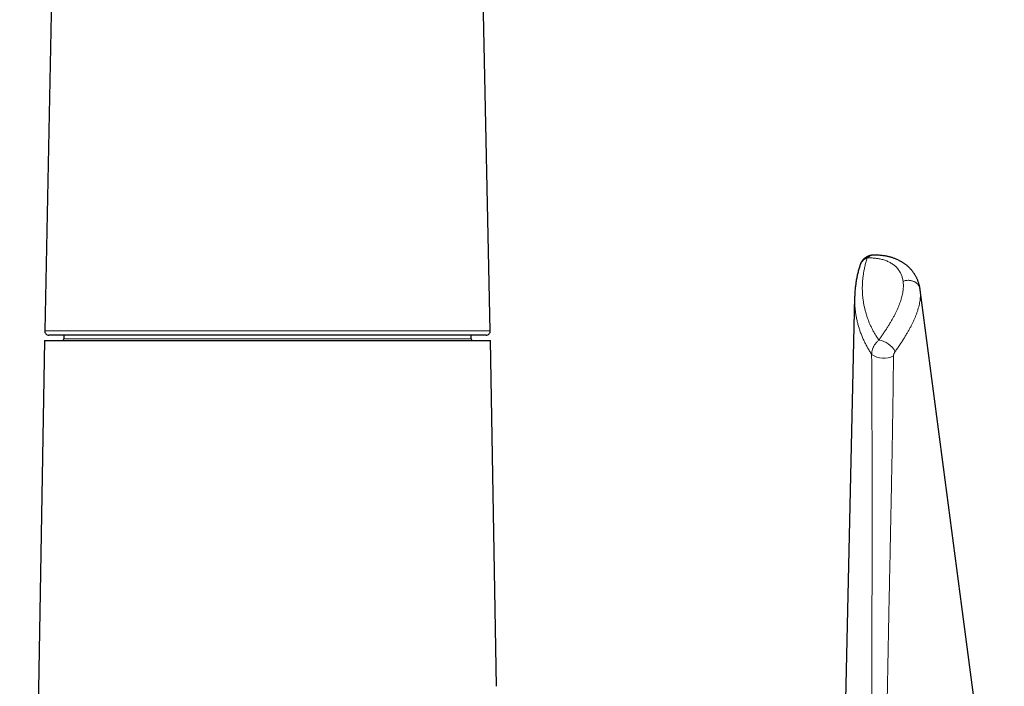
# Model space of a CAD drawing. Header units: millimetres. Extents: x 8 to 927, y 12 to 1100.
# Tile 31 of 33: x 449 to 568, y 765 to 845. Entities that reach past the tile are written whole.
import ezdxf

# ---------------------------------------------------------------- set-up
doc = ezdxf.new("R2010")
doc.units = ezdxf.units.MM

msp = doc.modelspace()

# ---------------------------------------------------------------- linework, layer by layer
at = {"color": 7, "linetype": 'Continuous', "lineweight": 30}
for p, q in [((454.23, 890.69), (452.5, 807.86)), ((506.08, 807.86), (504.34, 890.69)), ((557.76, 812.85), (557.76, 812.87)), ((549.89, 811.95), (548.8, 763.52)), ((549.89, 811.95), (549.89, 811.95)), ((452.47, 806.7), (449.5, 636.2)), ((452.47, 806.7), (506.1, 806.7)), ((505.58, 807.35), (453, 807.35)), ((454.79, 807.35), (454.79, 806.9)), ((503.79, 806.9), (503.79, 807.35)), ((506.83, 765.15), (506.1, 806.7))]:
    msp.add_line(p, q, dxfattribs=at)
at = {"color": 8, "linetype": 'Continuous', "lineweight": 0}
for p, q in [((452.5, 807.86), (479.29, 807.86)), ((479.29, 807.86), (506.08, 807.86)), ((454.79, 806.9), (503.79, 806.9))]:
    msp.add_line(p, q, dxfattribs=at)
at = {"color": 7, "linetype": 'Continuous', "lineweight": 30, "flags": 128}
msp.add_lwpolyline([(567.88, 736.19), (562.79, 774.73), (557.76, 812.81)], dxfattribs=at)
at = {"color": 8, "linetype": 'Continuous', "lineweight": 0}
for centre, radius, start, end in [((552.18, 815.92), 1.05, 92.3772, 137.2919), ((552.37, 804.09), 2.71, 28.5644, 80.9541), ((553.39, 807.06), 2.49, 234.1376, 298.1047)]:
    msp.add_arc(centre, radius, start, end, dxfattribs=at)
at = {"color": 7, "linetype": 'Continuous', "lineweight": 30}
for centre, radius, start, end in [((453, 807.85), 0.5, 178.8, 270), ((505.58, 807.85), 0.5, 270, 1.2), ((454.59, 806.9), 0.2, 270, 0), ((503.99, 806.9), 0.2, 180, 270)]:
    msp.add_arc(centre, radius, start, end, dxfattribs=at)
for points, knots in [([(552.12, 816.97), (552.12, 816.97), (552.08, 816.97), (552.02, 816.96), (551.92, 816.95), (551.83, 816.93), (551.73, 816.91), (551.64, 816.89), (551.56, 816.86), (551.47, 816.82), (551.39, 816.78), (551.31, 816.74), (551.23, 816.69), (551.15, 816.64), (551.08, 816.58), (551.01, 816.52), (550.95, 816.46), (550.89, 816.4), (550.83, 816.33), (550.78, 816.26), (550.73, 816.19), (550.69, 816.11), (550.65, 816.03), (550.61, 815.95), (550.58, 815.89), (550.57, 815.86), (550.57, 815.85)], [0, 0, 0, 0, 0.003849, 0.051574, 0.098919, 0.145905, 0.192553, 0.238884, 0.284917, 0.330674, 0.376171, 0.421429, 0.466466, 0.5113, 0.55595, 0.600433, 0.641025, 0.686012, 0.72892, 0.771896, 0.814936, 0.858068, 0.901321, 0.944724, 0.988308, 1, 1, 1, 1]), ([(557.76, 812.87), (557.75, 812.9), (557.74, 812.95), (557.73, 813.05), (557.71, 813.16), (557.68, 813.27), (557.65, 813.4), (557.62, 813.53), (557.57, 813.68), (557.52, 813.82), (557.47, 813.96), (557.41, 814.09), (557.35, 814.23), (557.29, 814.36), (557.22, 814.48), (557.14, 814.61), (557.07, 814.73), (556.98, 814.85), (556.9, 814.97), (556.81, 815.08), (556.72, 815.2), (556.62, 815.3), (556.52, 815.41), (556.41, 815.51), (556.31, 815.61), (556.19, 815.71), (556.08, 815.8), (555.96, 815.89), (555.83, 815.98), (555.71, 816.06), (555.58, 816.15), (555.44, 816.22), (555.3, 816.3), (555.16, 816.37), (555.02, 816.43), (554.87, 816.5), (554.72, 816.56), (554.56, 816.61), (554.4, 816.67), (554.24, 816.71), (554.08, 816.76), (553.91, 816.8), (553.74, 816.83), (553.56, 816.87), (553.39, 816.89), (553.21, 816.92), (553.03, 816.94), (552.85, 816.95), (552.66, 816.96), (552.47, 816.97), (552.3, 816.97), (552.18, 816.97), (552.14, 816.97)], [0, 0, 0, 0, 0.01115, 0.025722, 0.040307, 0.054502, 0.070539, 0.090486, 0.110286, 0.129945, 0.149484, 0.16891, 0.188268, 0.207625, 0.22693, 0.2462, 0.265456, 0.284713, 0.303985, 0.323293, 0.342655, 0.362091, 0.381619, 0.401268, 0.420826, 0.440575, 0.460477, 0.480532, 0.500741, 0.521102, 0.541612, 0.562265, 0.583055, 0.603973, 0.624997, 0.646339, 0.667785, 0.689368, 0.711098, 0.732983, 0.75503, 0.777247, 0.799641, 0.822217, 0.844983, 0.867444, 0.890193, 0.91309, 0.936143, 0.959355, 0.982732, 1, 1, 1, 1]), ([(550.55, 815.79), (550.53, 815.74), (550.49, 815.61), (550.42, 815.39), (550.36, 815.16), (550.29, 814.92), (550.24, 814.67), (550.18, 814.43), (550.13, 814.19), (550.09, 813.94), (550.05, 813.7), (550.01, 813.45), (549.98, 813.2), (549.95, 812.95), (549.93, 812.7), (549.91, 812.46), (549.9, 812.21), (549.89, 812.04), (549.89, 811.95), (549.89, 811.95)], [0, 0, 0, 0, 0.0427727, 0.1040848, 0.1658654, 0.2280958, 0.2907546, 0.3538185, 0.4172615, 0.4810555, 0.5451697, 0.6095708, 0.6742232, 0.7390883, 0.8041232, 0.8670167, 0.933168, 0.9992843, 1, 1, 1, 1]), ([(551.41, 816.63), (551.36, 816.62), (551.27, 816.58), (551.14, 816.52), (551.02, 816.44), (550.91, 816.35), (550.82, 816.26), (550.74, 816.17), (550.67, 816.07), (550.61, 815.95), (550.57, 815.86), (550.55, 815.8), (550.55, 815.79)], [0, 0, 0, 0, 0.1122303, 0.2244593, 0.3401288, 0.4557968, 0.5546827, 0.6535678, 0.7548627, 0.8561569, 0.9719811, 1, 1, 1, 1])]:
    msp.add_open_spline(points, degree=3, knots=knots, dxfattribs=at)
at = {"color": 8, "linetype": 'Continuous', "lineweight": 0}
for points, knots in [([(551.41, 816.63), (551.38, 816.54), (551.32, 816.37), (551.25, 816.1), (551.17, 815.84), (551.09, 815.5), (551.01, 815.1), (550.93, 814.63), (550.87, 814.17), (550.83, 813.7), (550.81, 813.24), (550.81, 812.78), (550.83, 812.32), (550.87, 811.86), (550.93, 811.41), (551.01, 810.96), (551.11, 810.51), (551.22, 810.09), (551.34, 809.69), (551.47, 809.31), (551.61, 808.94), (551.77, 808.57), (551.94, 808.2), (552.13, 807.84), (552.34, 807.48), (552.56, 807.12), (552.72, 806.88), (552.8, 806.76)], [0, 0, 0, 0, 0.025592, 0.051185, 0.076797, 0.102409, 0.147735, 0.193074, 0.238413, 0.283741, 0.329062, 0.374394, 0.419726, 0.465047, 0.510367, 0.555698, 0.601028, 0.646348, 0.685598, 0.724859, 0.764123, 0.803383, 0.842633, 0.881941, 0.921249, 0.960624, 1, 1, 1, 1]), ([(555.71, 813.83), (555.7, 813.9), (555.68, 814.05), (555.62, 814.27), (555.56, 814.47), (555.48, 814.67), (555.39, 814.86), (555.28, 815.05), (555.15, 815.22), (555.02, 815.39), (554.87, 815.55), (554.71, 815.7), (554.54, 815.83), (554.36, 815.96), (554.16, 816.07), (553.96, 816.17), (553.75, 816.27), (553.53, 816.35), (553.29, 816.43), (553.05, 816.49), (552.8, 816.54), (552.53, 816.58), (552.27, 816.61), (551.99, 816.63), (551.7, 816.64), (551.51, 816.63), (551.41, 816.63)], [0, 0, 0, 0, 0.04072, 0.081477, 0.122248, 0.163006, 0.203726, 0.245761, 0.287834, 0.329923, 0.372, 0.414037, 0.455009, 0.496012, 0.537028, 0.578034, 0.619009, 0.661047, 0.703117, 0.745198, 0.78727, 0.829311, 0.871906, 0.914501, 0.95725, 1, 1, 1, 1]), ([(552.8, 806.76), (552.88, 806.88), (553.05, 807.12), (553.3, 807.48), (553.53, 807.83), (553.76, 808.18), (553.98, 808.52), (554.19, 808.87), (554.39, 809.22), (554.58, 809.56), (554.76, 809.9), (554.93, 810.24), (555.08, 810.58), (555.22, 810.91), (555.34, 811.23), (555.45, 811.54), (555.54, 811.84), (555.61, 812.14), (555.67, 812.44), (555.72, 812.73), (555.74, 813.02), (555.75, 813.3), (555.74, 813.57), (555.72, 813.74), (555.71, 813.83)], [0, 0, 0, 0, 0.044343, 0.088718, 0.133103, 0.177476, 0.221816, 0.267353, 0.312931, 0.358521, 0.404096, 0.44963, 0.49605, 0.542532, 0.587385, 0.632285, 0.677199, 0.722095, 0.766944, 0.813518, 0.860148, 0.906797, 0.953427, 1, 1, 1, 1]), ([(557.76, 812.87), (557.75, 812.91), (557.73, 813), (557.68, 813.14), (557.62, 813.27), (557.53, 813.4), (557.43, 813.51), (557.31, 813.62), (557.18, 813.71), (557.04, 813.79), (556.89, 813.85), (556.73, 813.9), (556.56, 813.93), (556.39, 813.95), (556.22, 813.94), (556.04, 813.92), (555.88, 813.89), (555.77, 813.85), (555.71, 813.83)], [0, 0, 0, 0, 0.053489, 0.11659, 0.17969, 0.242791, 0.305892, 0.368993, 0.432093, 0.495194, 0.558295, 0.621396, 0.684496, 0.747597, 0.810698, 0.873799, 0.936899, 1, 1, 1, 1]), ([(557.76, 812.81), (557.77, 812.73), (557.79, 812.56), (557.8, 812.29), (557.8, 812), (557.77, 811.7), (557.73, 811.4), (557.67, 811.08), (557.59, 810.75), (557.5, 810.41), (557.38, 810.07), (557.26, 809.72), (557.12, 809.39), (556.97, 809.05), (556.81, 808.71), (556.63, 808.37), (556.44, 808.02), (556.24, 807.67), (556.03, 807.32), (555.81, 806.95), (555.57, 806.57), (555.31, 806.18), (555.04, 805.78), (554.85, 805.52), (554.75, 805.38)], [0, 0, 0, 0, 0.040129, 0.085897, 0.131681, 0.177449, 0.223171, 0.27053, 0.317939, 0.365365, 0.412777, 0.460139, 0.504061, 0.548007, 0.591954, 0.635877, 0.679791, 0.723729, 0.767667, 0.811582, 0.858673, 0.90579, 0.952908, 1, 1, 1, 1]), ([(557.76, 812.85), (557.76, 812.85), (557.76, 812.84), (557.76, 812.84), (557.76, 812.84)], [0, 0, 0, 0, 0.00409, 1, 1, 1, 1]), ([(551.93, 805.05), (551.85, 805.18), (551.68, 805.44), (551.44, 805.84), (551.23, 806.24), (551.02, 806.65), (550.83, 807.08), (550.65, 807.53), (550.49, 807.98), (550.35, 808.43), (550.23, 808.89), (550.12, 809.35), (550.04, 809.81), (549.97, 810.27), (549.92, 810.74), (549.9, 811.21), (549.89, 811.61), (549.89, 811.86), (549.89, 811.95)], [0, 0, 0, 0, 0.060435, 0.12087, 0.181416, 0.241962, 0.307461, 0.372974, 0.438489, 0.503989, 0.569482, 0.634989, 0.700495, 0.765989, 0.831482, 0.896989, 0.962496, 1, 1, 1, 1]), ([(551.93, 805.05), (551.93, 805.07), (551.94, 805.13), (551.95, 805.25), (551.97, 805.4), (552.01, 805.55), (552.05, 805.7), (552.11, 805.84), (552.17, 805.98), (552.24, 806.11), (552.33, 806.25), (552.43, 806.38), (552.54, 806.52), (552.66, 806.65), (552.75, 806.73), (552.8, 806.76)], [0, 0, 0, 0, 0.034245, 0.113076, 0.191907, 0.272961, 0.354015, 0.42842, 0.502825, 0.579047, 0.655268, 0.740132, 0.824998, 0.912498, 1, 1, 1, 1]), ([(551.9, 752.07), (551.91, 754.15), (551.93, 758.31), (551.95, 764.15), (551.96, 769.58), (551.97, 774.06), (551.98, 777.98), (551.98, 781.34), (551.99, 784.71), (551.99, 788.08), (551.99, 791.46), (551.98, 794.56), (551.97, 797.38), (551.96, 799.93), (551.95, 802.48), (551.94, 804.19), (551.93, 805.05)], [0, 0, 0, 0, 0.118481, 0.236963, 0.332331, 0.427699, 0.49128, 0.55486, 0.618441, 0.682029, 0.745617, 0.809204, 0.856903, 0.904602, 0.952301, 1, 1, 1, 1]), ([(554.75, 805.38), (554.74, 805.36), (554.7, 805.3), (554.65, 805.21), (554.62, 805.13), (554.59, 805.05), (554.57, 804.98), (554.57, 804.92), (554.56, 804.89), (554.56, 804.87), (554.56, 804.87)], [0, 0, 0, 0, 0.18781, 0.375424, 0.52558, 0.675566, 0.79766, 0.919658, 0.969482, 1, 1, 1, 1]), ([(554.56, 804.87), (554.55, 804.01), (554.53, 802.28), (554.5, 799.71), (554.46, 797.14), (554.42, 794.58), (554.37, 792.02), (554.32, 789.46), (554.27, 786.91), (554.21, 784.09), (554.15, 780.98), (554.08, 777.61), (554.01, 774.24), (553.94, 770.87), (553.88, 767.5), (553.81, 764.17), (553.75, 760.87), (553.67, 756.5), (553.61, 753.23), (553.58, 751.05)], [0, 0, 0, 0, 0.047175, 0.094351, 0.141528, 0.188703, 0.235896, 0.283088, 0.330281, 0.377473, 0.440313, 0.503152, 0.565992, 0.628836, 0.69168, 0.754525, 0.815893, 0.877262, 1, 1, 1, 1])]:
    msp.add_open_spline(points, degree=3, knots=knots, dxfattribs=at)

doc.saveas('drawing.dxf')
